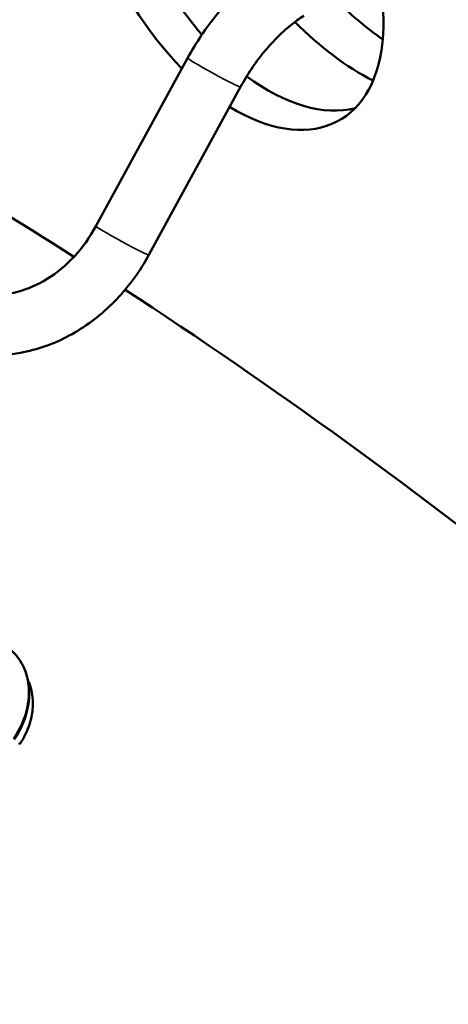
# Model space of a CAD drawing. Header units: inches. Extents: x 1 to 237, y 4 to 150.
# Tile 98 of 148: x 183.54 to 185.32, y 95.48 to 99.57. Entities that reach past the tile are written whole.
import ezdxf

# ---------------------------------------------------------------- set-up
doc = ezdxf.new("R2010")
doc.units = ezdxf.units.IN
doc.header["$LTSCALE"] = 7
doc.header["$MEASUREMENT"] = 0
doc.layers.add('Visible (ANSI)', color=7, linetype='Continuous', lineweight=50)
doc.layers.add('Visible Narrow (ANSI)', color=7, linetype='Continuous', lineweight=35)

msp = doc.modelspace()

# ---------------------------------------------------------------- linework, layer by layer
at = {"layer": 'Visible (ANSI)'}
for p, q in [((184.2394, 99.4113), (183.8591, 98.7132)), ((184.4589, 99.2917), (184.0786, 98.5936))]:
    msp.add_line(p, q, dxfattribs=at)
for centre, major_axis, ratio, start_param, end_param in [((184.4331, 99.9119), (-0.4375, 0.7578), 0.57735, 2.324977, 8.280712), ((184.5723, 99.9922), (-0.4375, 0.7578), 0.57735, 0.159758, 1.898469), ((185.1291, 100.357), (0.5625, -0.9743), 0.57735, 5.131506, 5.397149), ((184.9633, 100.2613), (-0.5625, 0.9743), 0.57735, 1.998503, 2.413571), ((183.0211, 82.0936), (10.3771, -17.9736), 0.57735, 2.305291, 2.399291), ((184.5723, 99.9922), (0.4375, -0.7578), 0.57735, 5.355296, 6.123427), ((188.9486, 98.2732), (-12, 0), 0.57735, 6.140802, 7.722787), ((183.0211, 82.0936), (10.3771, -17.9736), 0.57735, 2.03983, 2.290786), ((183.5219, 96.5758), (0.0209, -0.0138), 0.085426, 6.275357, 6.901262)]:
    msp.add_ellipse(centre, major_axis=major_axis, ratio=ratio, start_param=start_param, end_param=end_param, dxfattribs=at)
for points, knots in [([(184.5895, 99.7993), (184.5617, 99.7819), (184.5346, 99.7624), (184.4819, 99.7196), (184.4563, 99.6963), (184.4069, 99.6466), (184.3831, 99.6201), (184.3378, 99.5644), (184.3163, 99.5352), (184.2758, 99.4747), (184.2569, 99.4434), (184.2394, 99.4113)], [0.042848, 0.042848, 0.042848, 0.042848, 0.1999277, 0.1999277, 0.3570073, 0.3570073, 0.5140869, 0.5140869, 0.6711666, 0.6711666, 0.8282462, 0.8282462, 0.8282462, 0.8282462]), ([(184.7222, 99.5875), (184.7037, 99.5759), (184.6848, 99.5623), (184.6468, 99.5315), (184.6277, 99.5142), (184.5904, 99.4766), (184.5721, 99.4562), (184.5368, 99.4128), (184.5198, 99.3898), (184.4878, 99.342), (184.4728, 99.3171), (184.4589, 99.2917)], [0.042848, 0.042848, 0.042848, 0.042848, 0.1999277, 0.1999277, 0.3570073, 0.3570073, 0.5140869, 0.5140869, 0.6711666, 0.6711666, 0.8282462, 0.8282462, 0.8282462, 0.8282462]), ([(183.8591, 98.7132), (183.8341, 98.6674), (183.8037, 98.625), (183.735, 98.5508), (183.6968, 98.5192), (183.6166, 98.4694), (183.5747, 98.4513), (183.4912, 98.4296), (183.4497, 98.4264), (183.3719, 98.4339), (183.3356, 98.4447), (183.2984, 98.4639), (183.2945, 98.4661), (183.2906, 98.4683)], [0, 0, 0, 0, 0.299315, 0.299315, 0.59966, 0.59966, 0.90472, 0.90472, 1.218879, 1.218879, 1.533039, 1.533039, 1.570796, 1.570796, 1.570796, 1.570796]), ([(184.0786, 98.5936), (184.0422, 98.5268), (183.9972, 98.4648), (183.8937, 98.3558), (183.8351, 98.3089), (183.7088, 98.2349), (183.641, 98.2078), (183.5019, 98.1776), (183.4307, 98.1745), (183.2952, 98.1938), (183.2308, 98.2153), (183.1702, 98.2492), (183.1679, 98.2505), (183.1656, 98.2518)], [0, 0, 0, 0, 0.314159, 0.314159, 0.628319, 0.628319, 0.942478, 0.942478, 1.256637, 1.256637, 1.558762, 1.558762, 1.570796, 1.570796, 1.570796, 1.570796]), ([(183.5033, 96.9547), (183.5042, 96.9539), (183.5051, 96.9531), (183.5091, 96.9497), (183.5121, 96.9469), (183.5237, 96.9353), (183.5317, 96.9259), (183.5547, 96.8933), (183.5667, 96.8671), (183.5811, 96.8113), (183.5836, 96.7809), (183.579, 96.7193), (183.5716, 96.6872), (183.5496, 96.6305), (183.5362, 96.605), (183.52, 96.5813)], [0.0033, 0.0033, 0.0033, 0.0033, 0.014205, 0.014205, 0.051692, 0.051692, 0.164422, 0.164422, 0.415694, 0.415694, 0.66849, 0.66849, 0.9266, 0.9266, 1.146207, 1.146207, 1.146207, 1.146207]), ([(183.5767, 96.8272), (183.5803, 96.8195), (183.5835, 96.8116), (183.5941, 96.7793), (183.598, 96.7528), (183.5971, 96.6988), (183.5922, 96.6704), (183.5739, 96.615), (183.5601, 96.5872), (183.5427, 96.562)], [0.3619086, 0.3619086, 0.3619086, 0.3619086, 0.4360896, 0.4360896, 0.6565652, 0.6565652, 0.8818249, 0.8818249, 1.1149642, 1.1149642, 1.1149642, 1.1149642])]:
    msp.add_open_spline(points, degree=3, knots=knots, dxfattribs=at)
at = {"layer": 'Visible Narrow (ANSI)'}
for centre in [(184.3492, 99.3515), (183.9688, 98.6534)]:
    msp.add_ellipse(centre, major_axis=(0.1098, -0.0598), ratio=0.034975, start_param=3.141593, end_param=6.283185, dxfattribs=at)
msp.add_open_spline([(183.5169, 96.5849), (183.5437, 96.6242), (183.5819, 96.7118), (183.5819, 96.8436), (183.5407, 96.9201), (183.5082, 96.9506), (183.5033, 96.9547)], degree=3, knots=[0, 0, 0, 0, 0.448799, 0.897598, 1.346397, 1.421197, 1.421197, 1.421197, 1.421197], dxfattribs=at)

doc.saveas('drawing.dxf')
